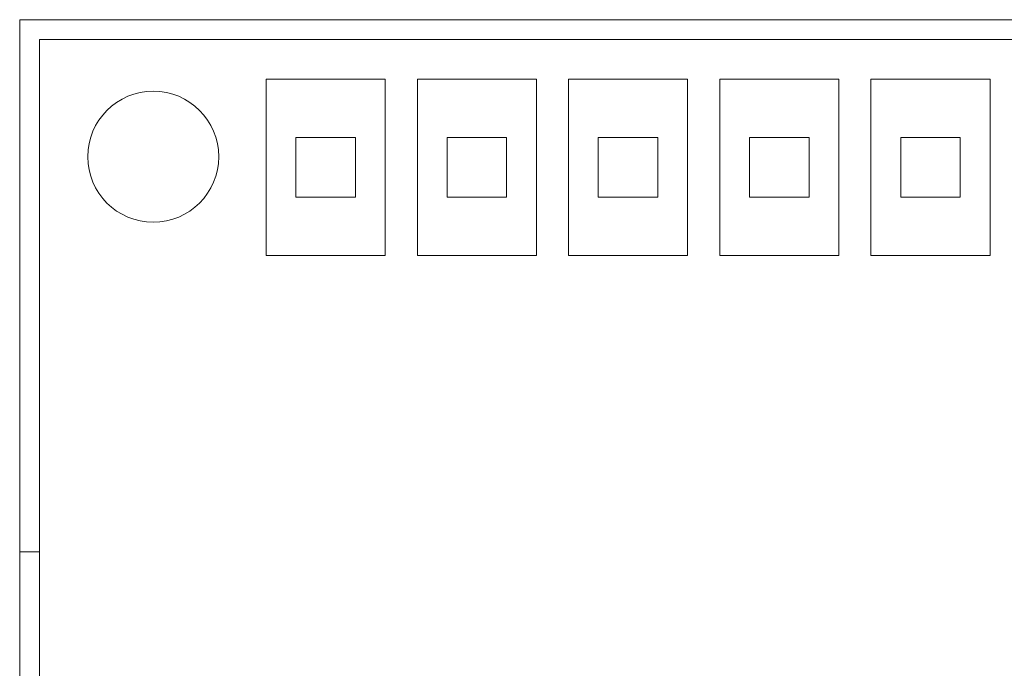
# Model space of a CAD drawing. Header units: millimetres. Extents: x -2516 to -1354, y 370 to 1898.
# Tile 45 of 53: x -1935 to -1910, y 1003 to 1020. Entities that reach past the tile are written whole.
import ezdxf

# ---------------------------------------------------------------- set-up
doc = ezdxf.new("R2010")
doc.units = ezdxf.units.MM

msp = doc.modelspace()

# ---------------------------------------------------------------- linework, layer by layer
at = {"color": 7, "linetype": 'Continuous', "lineweight": 5}
for p, q in [((-1934.808, 1019.694), (-1934.808, 995.794)), ((-1885.108, 1019.694), (-1934.808, 1019.694)), ((-1934.308, 1019.194), (-1934.308, 996.294)), ((-1934.308, 1019.194), (-1885.608, 1019.194)), ((-1928.598, 1018.194), (-1928.598, 1013.756)), ((-1925.598, 1018.194), (-1928.598, 1018.194)), ((-1925.598, 1013.756), (-1925.598, 1018.194)), ((-1924.788, 1018.194), (-1924.788, 1013.756)), ((-1921.788, 1018.194), (-1924.788, 1018.194)), ((-1921.788, 1013.756), (-1921.788, 1018.194)), ((-1920.978, 1018.194), (-1920.978, 1013.756)), ((-1917.978, 1018.194), (-1920.978, 1018.194)), ((-1917.978, 1013.756), (-1917.978, 1018.194)), ((-1917.168, 1018.194), (-1917.168, 1013.756)), ((-1914.168, 1018.194), (-1917.168, 1018.194)), ((-1914.168, 1013.756), (-1914.168, 1018.194)), ((-1913.358, 1018.194), (-1913.358, 1013.756)), ((-1910.358, 1018.194), (-1913.358, 1018.194)), ((-1910.358, 1013.756), (-1910.358, 1018.194)), ((-1927.848, 1016.725), (-1927.848, 1015.225)), ((-1926.348, 1016.725), (-1927.848, 1016.725)), ((-1926.348, 1015.225), (-1926.348, 1016.725)), ((-1924.038, 1016.725), (-1924.038, 1015.225)), ((-1922.538, 1016.725), (-1924.038, 1016.725)), ((-1922.538, 1015.225), (-1922.538, 1016.725)), ((-1920.228, 1016.725), (-1920.228, 1015.225)), ((-1918.728, 1016.725), (-1920.228, 1016.725)), ((-1918.728, 1015.225), (-1918.728, 1016.725)), ((-1916.418, 1016.725), (-1916.418, 1015.225)), ((-1914.918, 1016.725), (-1916.418, 1016.725)), ((-1914.918, 1015.225), (-1914.918, 1016.725)), ((-1912.608, 1016.725), (-1912.608, 1015.225)), ((-1911.108, 1016.725), (-1912.608, 1016.725)), ((-1911.108, 1015.225), (-1911.108, 1016.725)), ((-1927.848, 1015.225), (-1926.348, 1015.225)), ((-1924.038, 1015.225), (-1922.538, 1015.225)), ((-1920.228, 1015.225), (-1918.728, 1015.225)), ((-1916.418, 1015.225), (-1914.918, 1015.225)), ((-1912.608, 1015.225), (-1911.108, 1015.225)), ((-1928.598, 1013.756), (-1925.598, 1013.756)), ((-1924.788, 1013.756), (-1921.788, 1013.756)), ((-1920.978, 1013.756), (-1917.978, 1013.756)), ((-1917.168, 1013.756), (-1914.168, 1013.756)), ((-1913.358, 1013.756), (-1910.358, 1013.756)), ((-1934.808, 1006.294), (-1934.308, 1006.294))]:
    msp.add_line(p, q, dxfattribs=at)
msp.add_circle((-1931.443, 1016.244), 1.65, dxfattribs=at)

doc.saveas('drawing.dxf')
